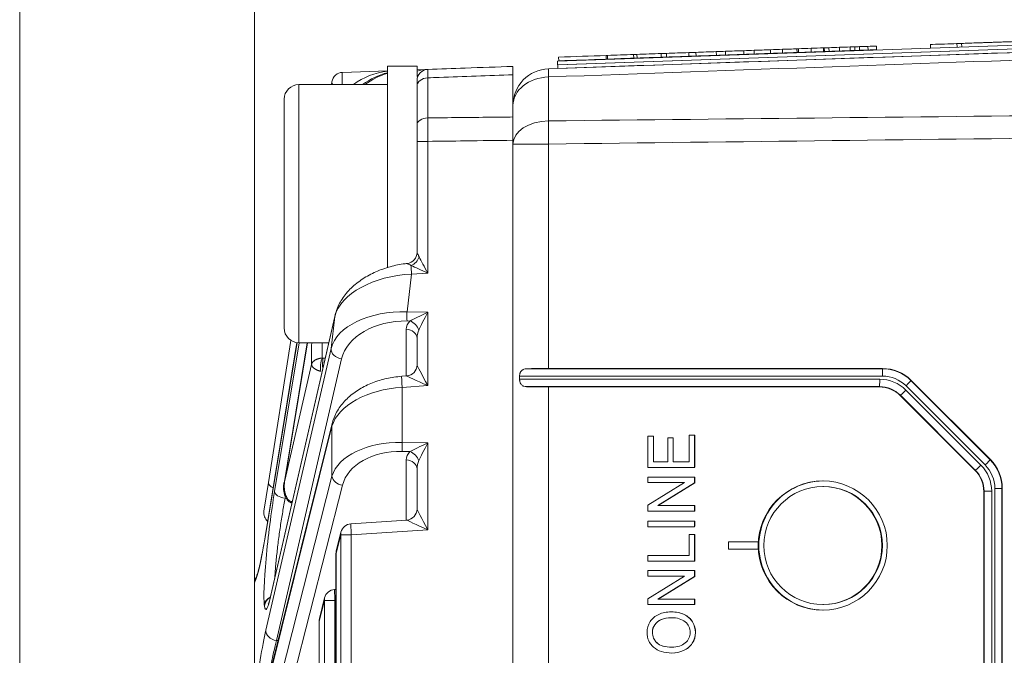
# Model space of a CAD drawing. Header units: millimetres. Extents: x 4 to 836, y 5 to 589.
# Tile 33 of 96: x 454 to 481, y 210 to 228. Entities that reach past the tile are written whole.
import ezdxf

# ---------------------------------------------------------------- set-up
doc = ezdxf.new("R2010")
doc.units = ezdxf.units.MM
doc.layers.add('1', color=7, linetype='Continuous', true_color=0xffffff)
doc.styles.add('ideas_simplex', font='simplex.shx')
doc.dimstyles.get("Standard").update_dxf_attribs({"dimtxt": 0.18, "dimasz": 0.18, "dimexe": 0.18, "dimexo": 0.0625, "dimgap": 0.09, "dimtad": 0, "dimtih": 1, "dimtoh": 1, "dimdec": 4, "dimzin": 0, "dimdsep": 46, "dimtxsty": 'Standard', "dimcen": 0.09, "dimadec": 0, "dimazin": 0, "dimtfac": 1, "dimtdec": 4, "dimtofl": 0, "dimtmove": 0, "dimatfit": 3, "dimfxl": 1, "dimtolj": 1, "dimtzin": 0, "dimarcsym": 0})

# ---------------------------------------------------------------- blocks, each defined once
blk = doc.blocks.new('_U12')
at = {"layer": '1', "color": 87, "lineweight": 25}
for p, q in [((475.824181, 252.235776), (474.324181, 252.235776)), ((474.324181, 252.235776), (474.324181, 246.610776)), ((491.499181, 252.235776), (489.999181, 252.235776)), ((491.499181, 246.610776), (491.499181, 252.235776)), ((474.324181, 246.610776), (475.824181, 246.610776)), ((489.999181, 246.610776), (491.499181, 246.610776))]:
    blk.add_line(p, q, dxfattribs=at)
at = {"layer": '1', "color": 152, "lineweight": 13}
for p, q in [((460.261681, 211.505238), (460.261681, 247.110776)), ((505.561681, 229.633818), (505.561681, 247.110776))]:
    blk.add_line(p, q, dxfattribs=at)
at = {"layer": '1', "color": 27, "lineweight": 13}
blk.add_line((505.561681, 245.110776), (460.261681, 245.110776), dxfattribs=at)
at = {"layer": '1', "color": 27, "lineweight": 18}
for points in [[(460.261681, 245.110776), (463.261679, 245.639757), (463.261683, 244.581795)], [(505.561681, 245.110776), (502.561683, 244.581795), (502.561679, 245.639757)]]:
    blk.add_solid(points, dxfattribs=at)
at = {"layer": '1', "color": 87, "linetype": 'Continuous', "lineweight": 25, "char_height": 3, "attachment_point": 7, "line_spacing_factor": 1.204819, "style": 'ideas_simplex'}
for s, insert in [('\\W1.2097;45,3', (477.280681, 254.370776)), ('\\W1.1692;1.783', (475.795681, 247.058276))]:
    blk.add_mtext(s, dxfattribs=dict(at, insert=insert))

msp = doc.modelspace()

# ---------------------------------------------------------------- linework, layer by layer
at = {"layer": '1', "color": 251, "linetype": 'Continuous', "lineweight": 18}
msp.add_line((453.895, 166.77), (453.895, 233.883), dxfattribs=at)
at = {"layer": '1', "color": 18, "linetype": 'Continuous', "lineweight": 18}
for p, q in [((498.958, 227.426), (468.477, 226.362)), ((484.768, 226.831), (468.48, 226.262)), ((468.477, 226.362), (468.48, 226.262))]:
    msp.add_line(p, q, dxfattribs=at)
at = {"layer": '1', "color": 7, "linetype": 'Continuous', "lineweight": 18}
for p, q in [((491.156, 227.255), (468.47, 226.462)), ((491.159, 227.155), (468.473, 226.362)), ((468.473, 226.362), (468.47, 226.462)), ((472.184, 215.181), (470.918, 215.181)), ((470.918, 215.181), (470.918, 215.033)), ((472.184, 215.181), (472.187, 215.181)), ((472.184, 215.023), (472.184, 215.181)), ((472.187, 215.023), (472.187, 215.181)), ((470.918, 215.033), (471.912, 215.033)), ((471.912, 215.033), (470.918, 214.42)), ((471.189, 214.41), (472.184, 215.023)), ((471.193, 214.41), (472.187, 215.023)), ((472.184, 215.023), (472.187, 215.023)), ((470.918, 214.42), (470.918, 214.262)), ((470.918, 214.262), (472.184, 214.262)), ((472.184, 214.41), (471.189, 214.41)), ((472.184, 214.41), (472.187, 214.41)), ((472.184, 214.262), (472.184, 214.41)), ((472.184, 214.262), (472.187, 214.262)), ((472.187, 214.262), (472.187, 214.41)), ((473.904, 213.426), (473.105, 213.426)), ((473.105, 213.426), (473.105, 213.226)), ((473.105, 213.226), (473.904, 213.226)), ((473.904, 213.426), (473.908, 213.426)), ((473.904, 213.226), (473.904, 213.426)), ((473.904, 213.226), (473.908, 213.226)), ((473.908, 213.226), (473.908, 213.426)), ((471.665, 213.052), (471.668, 213.052)), ((470.918, 212.645), (472.184, 212.645)), ((470.918, 212.497), (470.918, 212.645)), ((472.184, 212.898), (472.184, 212.906)), ((472.184, 212.898), (472.187, 212.898)), ((472.184, 212.645), (472.187, 212.645)), ((472.184, 212.645), (472.184, 212.486)), ((472.187, 212.645), (472.187, 212.486)), ((471.912, 212.497), (470.918, 212.497)), ((470.918, 211.884), (471.911, 212.496)), ((472.184, 212.486), (471.189, 211.873)), ((472.187, 212.486), (471.193, 211.873)), ((472.184, 212.486), (472.187, 212.486)), ((470.918, 211.725), (470.918, 211.884)), ((471.189, 211.873), (472.184, 211.873)), ((472.184, 211.873), (472.187, 211.873)), ((472.184, 211.873), (472.184, 211.725)), ((472.187, 211.873), (472.187, 211.725)), ((470.918, 211.725), (470.922, 211.725)), ((472.184, 211.725), (470.918, 211.725)), ((472.184, 211.725), (472.187, 211.725)), ((472.184, 211.725), (472.187, 211.725)), ((471.556, 211.528), (471.552, 211.528)), ((471.103, 211.18), (471.107, 211.18)), ((472.119, 210.676), (472.122, 210.676)), ((471.567, 210.412), (471.571, 210.412))]:
    msp.add_line(p, q, dxfattribs=at)
at = {"layer": '1', "color": 163, "linetype": 'Continuous', "lineweight": 18}
for p, q in [((474.961, 226.694), (474.957, 226.794)), ((475.003, 226.695), (474.999, 226.795)), ((475.341, 226.707), (475.338, 226.807)), ((475.68, 226.719), (475.676, 226.819)), ((475.7, 226.72), (475.696, 226.819)), ((475.828, 226.724), (475.824, 226.824)), ((476.113, 226.734), (476.11, 226.834)), ((476.398, 226.744), (476.395, 226.844)), ((476.525, 226.748), (476.522, 226.848)), ((476.653, 226.753), (476.649, 226.853)), ((476.885, 226.761), (476.882, 226.861)), ((477.117, 226.769), (477.114, 226.869)), ((468.504, 226.468), (468.5, 226.568)), ((469.789, 226.513), (469.786, 226.613)), ((469.824, 226.514), (469.821, 226.614)), ((470.536, 226.539), (470.532, 226.639)), ((470.624, 226.542), (470.62, 226.642)), ((471.282, 226.565), (471.279, 226.665)), ((471.423, 226.57), (471.42, 226.67)), ((472.028, 226.591), (472.025, 226.691)), ((472.223, 226.598), (472.22, 226.698)), ((472.775, 226.617), (472.772, 226.717)), ((473.023, 226.626), (473.019, 226.726)), ((473.521, 226.643), (473.518, 226.743)), ((473.797, 226.653), (473.794, 226.753)), ((474.242, 226.669), (474.238, 226.769)), ((474.569, 226.68), (474.566, 226.78))]:
    msp.add_line(p, q, dxfattribs=at)
at = {"layer": '1', "color": 5, "linetype": 'Continuous', "lineweight": 18}
for p, q in [((478.577, 226.923), (478.58, 226.815)), ((479.292, 226.948), (479.296, 226.84))]:
    msp.add_line(p, q, dxfattribs=at)
at = {"layer": '1', "color": 5, "linetype": 'Continuous', "lineweight": 13}
msp.add_line((479.42, 226.94), (479.423, 226.845), dxfattribs=at)
at = {"layer": '1', "color": 9, "linetype": 'Continuous', "lineweight": 18}
for p, q in [((464.662, 226.326), (463.862, 226.326)), ((463.862, 226.326), (463.862, 220.852)), ((464.662, 226.326), (464.662, 226.047)), ((463.862, 225.826), (461.462, 225.826)), ((461.062, 219.226), (461.062, 225.426)), ((461.462, 218.826), (462.271, 218.826))]:
    msp.add_line(p, q, dxfattribs=at)
at = {"layer": '1', "color": 27, "linetype": 'Continuous', "lineweight": 18}
for p, q in [((462.643, 226.156), (463.862, 226.198)), ((464.662, 226.226), (464.951, 226.236)), ((467.262, 224.946), (467.262, 226.092)), ((462.345, 225.826), (462.357, 225.903)), ((464.662, 224.729), (464.662, 225.777)), ((464.662, 221.271), (464.662, 224.284)), ((467.262, 176.339), (467.262, 224.313)), ((462.442, 219.572), (460.709, 212.013)), ((461.409, 218.83), (460.544, 213.558)), ((460.636, 215.038), (461.246, 218.889)), ((461.689, 218.826), (461.071, 215.062)), ((464.662, 218.222), (464.662, 218.943)), ((464.382, 217.923), (464.248, 217.914)), ((462.362, 216.635), (460.664, 209.818)), ((464.662, 214.316), (464.662, 215.402)), ((460.513, 214.258), (460.636, 215.038)), ((461.267, 214.481), (461.275, 214.48)), ((464.382, 214.017), (462.872, 213.916)), ((462.601, 213.689), (462.474, 213.178)), ((462.465, 213.106), (462.465, 187.547)), ((460.262, 212.316), (460.262, 209.188)), ((462.465, 212.138), (462.429, 212.136)), ((462.158, 211.909), (462.018, 211.349)), ((462.009, 211.277), (462.009, 189.376))]:
    msp.add_line(p, q, dxfattribs=at)
at = {"layer": '1', "color": 27, "linetype": 'Continuous', "lineweight": 13}
for p, q in [((464.951, 226.008), (464.951, 224.92)), ((464.662, 225.944), (464.662, 225.944)), ((464.951, 224.284), (464.662, 224.284)), ((464.951, 224.284), (464.951, 220.713)), ((464.514, 220.683), (464.391, 219.66)), ((464.951, 220.713), (464.514, 220.683)), ((464.391, 219.66), (464.951, 219.65)), ((464.951, 219.65), (464.951, 217.661)), ((462.438, 219.54), (460.704, 211.982)), ((462.333, 218.669), (462.438, 219.54)), ((464.469, 219.413), (464.391, 219.415)), ((464.372, 217.922), (464.372, 219.188)), ((461.41, 218.83), (460.543, 213.545)), ((460.801, 214.791), (461.467, 218.826)), ((461.69, 218.826), (461.077, 215.089)), ((460.565, 211.034), (462.333, 218.669)), ((462.619, 218.388), (460.852, 210.753)), ((462.175, 218.408), (462.112, 218.406)), ((461.077, 215.089), (461.806, 218.237)), ((464.951, 217.661), (464.258, 217.614)), ((464.258, 217.614), (464.258, 216.122)), ((462.358, 216.563), (460.659, 209.745)), ((462.358, 215.208), (462.358, 216.563)), ((464.258, 216.122), (464.951, 216.11)), ((464.469, 215.873), (464.258, 215.877)), ((464.951, 216.11), (464.951, 213.755)), ((464.372, 214.016), (464.372, 215.648)), ((460.815, 209.145), (462.358, 215.208)), ((462.643, 214.963), (461.1, 208.9)), ((464.951, 213.755), (462.882, 213.616)), ((462.597, 213.616), (462.47, 213.106)), ((462.882, 213.616), (462.597, 213.616)), ((462.597, 187.036), (462.597, 213.616)), ((462.882, 213.616), (462.882, 187.036)), ((462.465, 213.106), (462.47, 213.106)), ((462.47, 213.106), (462.47, 187.547)), ((460.526, 211.693), (460.523, 211.71)), ((462.153, 211.836), (462.014, 211.277)), ((462.438, 211.836), (462.153, 211.836)), ((462.153, 188.817), (462.153, 211.836)), ((462.465, 211.838), (462.438, 211.836)), ((462.438, 211.836), (462.438, 188.817)), ((462.009, 211.277), (462.014, 211.277)), ((462.014, 211.277), (462.014, 189.376)), ((460.896, 210.751), (460.852, 210.753))]:
    msp.add_line(p, q, dxfattribs=at)
at = {"layer": '1', "color": 252, "linetype": 'Continuous', "lineweight": 13}
for p, q in [((468.227, 226.031), (468.227, 224.839)), ((467.262, 224.211), (468.227, 224.211)), ((468.227, 224.211), (468.227, 218.126)), ((467.625, 218.119), (477.27, 218.119)), ((477.27, 218.119), (477.273, 218.126)), ((477.277, 217.919), (467.441, 217.919)), ((467.441, 217.833), (477.2, 217.833)), ((478.05, 217.804), (478.047, 217.797)), ((478.047, 217.797), (480.191, 215.652)), ((477.193, 217.634), (467.625, 217.634)), ((468.227, 217.626), (468.227, 183.026)), ((477.19, 217.626), (477.193, 217.634)), ((477.907, 217.54), (479.941, 215.505)), ((480.057, 215.511), (477.913, 217.656)), ((477.759, 217.399), (477.756, 217.392)), ((479.793, 215.364), (477.759, 217.399)), ((480.191, 215.652), (480.198, 215.655)), ((479.786, 215.361), (479.793, 215.364)), ((480.027, 214.798), (480.02, 214.795)), ((480.027, 214.798), (480.234, 214.798)), ((480.027, 185.855), (480.027, 214.798)), ((480.234, 214.798), (480.234, 185.855)), ((480.512, 214.876), (480.32, 214.876)), ((480.32, 185.777), (480.32, 214.876)), ((480.52, 214.879), (480.512, 214.876)), ((480.512, 214.876), (480.512, 185.777))]:
    msp.add_line(p, q, dxfattribs=at)
at = {"layer": '1', "color": 9, "linetype": 'Continuous', "lineweight": 13}
msp.add_line((461.462, 225.826), (461.462, 218.826), dxfattribs=at)
at = {"layer": '1', "color": 252, "linetype": 'Continuous', "lineweight": 18}
for p, q in [((468.227, 218.126), (477.273, 218.126)), ((467.441, 217.919), (467.441, 217.833)), ((478.05, 217.804), (480.198, 215.655)), ((477.19, 217.626), (468.227, 217.626)), ((479.786, 215.361), (477.756, 217.392)), ((480.02, 185.858), (480.02, 214.795)), ((480.52, 214.879), (480.52, 185.774))]:
    msp.add_line(p, q, dxfattribs=at)
at = {"layer": '1', "color": 7, "linetype": 'Continuous', "lineweight": 13}
for p, q in [((471.455, 216.244), (471.458, 216.244)), ((471.282, 211.321), (471.285, 211.321)), ((471.897, 211.456), (471.9, 211.456)), ((472.127, 211.254), (472.131, 211.254)), ((471.162, 210.689), (471.166, 210.689)), ((471.883, 210.479), (471.887, 210.479))]:
    msp.add_line(p, q, dxfattribs=at)
at = {"layer": '1', "color": 30, "linetype": 'Continuous', "lineweight": 18}
for p, q in [((475.674, 214.926), (475.66, 214.926)), ((475.66, 211.726), (475.674, 211.726))]:
    msp.add_line(p, q, dxfattribs=at)
at = {"layer": '1', "color": 252, "linetype": 'Continuous', "lineweight": 18}
msp.add_arc((468.262, 225.254), 1, 92, 180, dxfattribs=at)
at = {"layer": '1', "color": 27, "linetype": 'Continuous', "lineweight": 18}
for centre, start, end in [((462.653, 225.856), 92, 171), ((464.962, 225.937), 92, 180), ((460.809, 214.211), 171, 229.397), ((462.892, 213.616), 93.8378, 166.0098), ((462.765, 213.106), 166.0098, 180), ((462.449, 211.836), 93.8378, 166.0098), ((462.309, 211.277), 166.0098, 180)]:
    msp.add_arc(centre, 0.3, start, end, dxfattribs=at)
at = {"layer": '1', "color": 9, "linetype": 'Continuous', "lineweight": 18}
for centre, start, end in [((461.462, 225.426), 90, 180), ((461.462, 219.226), 180, 270)]:
    msp.add_arc(centre, 0.4, start, end, dxfattribs=at)
at = {"layer": '1', "color": 252, "linetype": 'Continuous', "lineweight": 13}
for centre, major_axis, ratio, start_param, end_param in [((468.262, 225.254), (0.035, -0.999), 0.012336, 3.141593, 3.820718), ((468.262, 225.254), (-1, 0), 0.777852, 4.747296, 6.283185), ((468.262, 224.211), (-1, 0), 0.628448, 4.747296, 6.283185), ((468.262, 224.211), (0.012, -1), 0.034897, 4.032833, 4.711958), ((477.27, 217.919), (0, -0.2), 0.034899, 1.570796, 3.106665), ((477.268, 217.019), (0.806, 0.751), 0.998678, 0.034822, 0.819663), ((477.193, 217.833), (0, 0.2), 0.034899, 3.176521, 4.712389), ((477.201, 216.833), (0.303, -0.954), 0.998763, 2.04841, 2.833965), ((477.275, 217.019), (0.638, 0.637), 0.998277, 0.000215, 0.785056), ((477.906, 217.656), (-0.141, -0.141), 0.024678, 1.595484, 3.106673), ((477.194, 216.833), (0.2, -0.775), 0.998415, 2.103857, 2.889412), ((477.9, 217.54), (0.141, 0.141), 0.024678, 3.17651, 4.737077), ((480.05, 215.511), (-0.141, -0.141), 0.024678, 1.595484, 3.106673), ((479.411, 214.875), (1.066, 0.277), 0.998491, 6.029837, 6.813565), ((479.934, 215.505), (0.141, 0.141), 0.024678, 3.17651, 4.737077), ((479.228, 214.798), (0.065, 0.797), 0.999224, 4.793993, 5.579443), ((479.235, 214.798), (0, 1), 0.999286, 4.712389, 5.497839), ((479.418, 214.875), (0.87, 0.236), 0.998004, 6.019031, 6.802759)]:
    msp.add_ellipse(centre, major_axis=major_axis, ratio=ratio, start_param=start_param, end_param=end_param, dxfattribs=at)
at = {"layer": '1', "color": 27, "linetype": 'Continuous', "lineweight": 13}
for centre, major_axis, ratio, start_param, end_param in [((462.653, 225.856), (-0.01, 0.3), 0.060338, 0, 1.667847), ((464.962, 225.937), (0.582, 0.02), 0.515554, 1.570796, 2.094728), ((464.962, 225.777), (0.3, 0), 0.771778, 1.605703, 3.141593), ((462.653, 225.856), (0.296, -0.047), 0.49948, 3.141593, 3.641082), ((464.962, 224.729), (0.3, 0), 0.635892, 1.605703, 3.141593), ((464.48, 221.152), (-0.21, -0.214), 0.694122, 1.04033, 2.167504), ((464.962, 220.713), (0.58, -0.262), 0.006775, 3.799333, 4.697386), ((464.524, 220.683), (-0.02, 0.299), 0.034821, 0.670408, 1.56846), ((464.962, 220.713), (0.3, -0.561), 0.014514, 3.806579, 4.704632), ((464.44, 219.487), (2.021, 0.189), 0.586057, 1.479581, 2.939027), ((464.317, 218.471), (2.006, -0.036), 0.593553, 1.54502, 3.004466), ((464.401, 219.66), (0.005, 0.3), 0.034894, 1.571431, 2.530728), ((464.962, 219.65), (0.594, 0.289), 0.006933, 1.585041, 2.544338), ((464.962, 219.65), (0.3, 0.589), 0.014114, 1.57798, 2.537277), ((464.307, 218.225), (1.709, 0.053), 0.695555, 1.500398, 2.959844), ((464.972, 219.163), (0.599, -0.05), 0.697728, 2.623092, 3.199685), ((464.459, 219.168), (-0.216, 0.209), 0.73027, 4.065586, 5.28759), ((464.362, 218.943), (-0.3, 0), 0.819152, 3.141593, 4.677482), ((464.962, 218.917), (0.037, -0.42), 0.708755, 4.013145, 4.589738), ((462.461, 222.343), (0.557, 4.616), 0.07629, 2.445853, 2.675736), ((462.63, 218.634), (-0.292, 0.068), 0.814729, 0.132522, 1.721998), ((464.962, 217.661), (0.3, -0.561), 0.014514, 3.168742, 4.704632), ((464.268, 217.614), (-0.02, 0.299), 0.034821, 0.000028, 1.56846), ((464.962, 217.661), (0.58, -0.262), 0.006775, 3.161496, 4.697386), ((464.327, 216.427), (1.999, 0.112), 0.59397, 1.572423, 2.93378), ((464.327, 214.93), (1.999, -0.112), 0.59397, 1.638983, 3.00034), ((464.268, 216.122), (0.005, 0.3), 0.034894, 1.571431, 2.530728), ((464.317, 214.685), (1.697, -0.141), 0.697728, 1.663795, 3.025152), ((464.972, 215.622), (0.599, -0.05), 0.697728, 2.623092, 3.199685), ((464.962, 216.11), (0.594, 0.289), 0.006933, 1.585041, 2.544338), ((464.459, 215.627), (-0.216, 0.209), 0.73027, 4.065586, 5.28759), ((464.962, 216.11), (0.3, 0.589), 0.014114, 1.57798, 2.537277), ((464.362, 215.402), (-0.3, 0), 0.819152, 3.141593, 4.677482), ((464.962, 215.377), (0.037, -0.42), 0.708755, 4.013145, 4.589738), ((462.653, 215.208), (-0.291, 0.074), 0.813543, 0.303245, 1.739729), ((460.815, 213.725), (0.255, 2.114), 0.07629, 1.051425, 2.843081), ((460.933, 214.992), (-0.296, 0.047), 0.49948, 0, 1.038887), ((461.098, 214.756), (0.296, -0.049), 0.499258, 3.230135, 4.759355), ((464.962, 213.755), (0.3, -0.561), 0.014514, 3.168742, 4.704632), ((464.962, 213.755), (0.58, -0.262), 0.006775, 3.161496, 4.697386), ((462.892, 213.616), (-0.02, 0.299), 0.034821, 0.000028, 1.56846), ((460.524, 214.752), (0.294, 2.434), 0.07629, 3.298944, 4.202971), ((462.892, 213.616), (-0.291, 0.073), 0.807933, 6.283173, 6.582308), ((462.765, 213.106), (-0.291, 0.073), 0.807933, 6.283173, 6.582308), ((462.449, 211.836), (-0.02, 0.299), 0.034821, 0.000028, 1.56846), ((460.82, 211.675), (0.298, 0.037), 0.952361, 1.913581, 2.887645), ((460.817, 213.708), (0.255, 2.114), 0.07629, 2.843081, 3.766282), ((460.823, 211.657), (0.298, 0.037), 0.952361, 1.945367, 2.887645), ((462.449, 211.836), (-0.291, 0.073), 0.807933, 6.283173, 6.582308), ((462.309, 211.277), (-0.291, 0.073), 0.807933, 6.283173, 6.582308), ((460.433, 209.031), (0.294, 2.437), 0.07629, 0.615459, 1.518355), ((460.862, 210.998), (-0.292, 0.068), 0.814729, 0.132522, 1.721998)]:
    msp.add_ellipse(centre, major_axis=major_axis, ratio=ratio, start_param=start_param, end_param=end_param, dxfattribs=at)
at = {"layer": '1', "color": 27, "linetype": 'Continuous', "lineweight": 18}
for centre, major_axis, ratio, start_param, end_param in [((464.113, 224.206), (0, 2), 1, 0.126167, 0.62633), ((464.308, 224.213), (1.42, 1.464), 0.962555, 1.014232, 1.385122), ((464.382, 224.215), (1.523, 1.366), 0.962139, 1.120597, 1.45657), ((464.362, 221.271), (0.3, 0), 0.999357, 4.821061, 6.283185), ((462.735, 219.505), (-0.292, 0.067), 0.809428, 6.283167, 6.414033), ((464.362, 218.222), (-0.3, 0), 0.999468, 1.638877, 3.141593), ((462.653, 216.563), (-0.291, 0.073), 0.807933, 6.283173, 6.582308), ((464.362, 214.316), (-0.3, 0), 0.999468, 1.638877, 3.141593), ((460.84, 213.51), (-0.296, 0.049), 0.49073, 6.28317, 6.371232), ((461.001, 211.946), (-0.292, 0.067), 0.809428, 6.283167, 6.414033)]:
    msp.add_ellipse(centre, major_axis=major_axis, ratio=ratio, start_param=start_param, end_param=end_param, dxfattribs=at)
at = {"layer": '1', "color": 252, "linetype": 'Continuous', "lineweight": 18}
for centre, major_axis, ratio, start_param, end_param in [((468.262, 218.091), (1, -0.001), 0.034921, 1.605746, 2.260398), ((477.271, 217.026), (0.779, 0.779), 0.998277, 0.000215, 0.785056), ((468.262, 217.661), (1, 0.001), 0.034921, 4.022787, 4.67744), ((477.191, 216.826), (0.243, -0.763), 0.998763, 2.04841, 2.833965), ((479.418, 214.878), (1.064, 0.288), 0.998004, 6.019031, 6.802759), ((479.221, 214.795), (0, 0.8), 0.999286, 4.712389, 5.497839), ((475.674, 213.326), (0, 1.75), 0.999391, 0, 3.141593)]:
    msp.add_ellipse(centre, major_axis=major_axis, ratio=ratio, start_param=start_param, end_param=end_param, dxfattribs=at)
msp.add_ellipse((475.657, 213.326), major_axis=(0, -1.75), ratio=0.999391, dxfattribs=at)
at = {"layer": '1', "color": 30, "linetype": 'Continuous', "lineweight": 18}
msp.add_ellipse((475.66, 213.326), major_axis=(0, 1.6), ratio=0.999391, dxfattribs=at)
msp.add_ellipse((475.674, 213.326), major_axis=(0, 1.6), ratio=0.999391, start_param=3.141647, end_param=6.283142, dxfattribs=at)
at = {"layer": '1', "color": 252, "linetype": 'Continuous', "lineweight": 18}
msp.add_open_spline([(468.227, 226.253), (478.472, 226.611), (488.717, 226.969), (498.962, 227.326)], degree=3, dxfattribs=at)
at = {"layer": '1', "color": 252, "linetype": 'Continuous', "lineweight": 13}
for points in [[(498.962, 227.134), (488.717, 226.768), (478.472, 226.4), (468.227, 226.031)], [(468.227, 224.839), (478.472, 224.952), (488.717, 225.06), (498.962, 225.165)], [(498.962, 224.576), (488.717, 224.459), (478.472, 224.338), (468.227, 224.211)]]:
    msp.add_open_spline(points, degree=3, dxfattribs=at)
at = {"layer": '1', "color": 163, "linetype": 'Continuous', "lineweight": 18}
for points in [[(474.957, 226.794), (474.827, 226.789), (474.696, 226.785), (474.566, 226.78)], [(474.999, 226.795), (474.985, 226.795), (474.971, 226.794), (474.957, 226.794)], [(475.338, 226.807), (475.225, 226.803), (475.112, 226.799), (474.999, 226.795)], [(475.676, 226.819), (475.563, 226.815), (475.45, 226.811), (475.338, 226.807)], [(475.696, 226.819), (475.689, 226.819), (475.683, 226.819), (475.676, 226.819)], [(475.824, 226.824), (475.781, 226.822), (475.739, 226.821), (475.696, 226.819)], [(476.11, 226.834), (476.015, 226.831), (475.919, 226.827), (475.824, 226.824)], [(476.395, 226.844), (476.3, 226.841), (476.205, 226.837), (476.11, 226.834)], [(476.522, 226.848), (476.479, 226.847), (476.437, 226.845), (476.395, 226.844)], [(476.649, 226.853), (476.607, 226.851), (476.564, 226.85), (476.522, 226.848)], [(476.882, 226.861), (476.804, 226.858), (476.727, 226.855), (476.649, 226.853)], [(477.114, 226.869), (477.036, 226.866), (476.959, 226.864), (476.882, 226.861)], [(469.786, 226.613), (469.357, 226.598), (468.929, 226.583), (468.5, 226.568)], [(469.821, 226.614), (469.809, 226.614), (469.798, 226.613), (469.786, 226.613)], [(470.532, 226.639), (470.295, 226.631), (470.058, 226.623), (469.821, 226.614)], [(470.536, 226.539), (470.299, 226.531), (470.062, 226.523), (469.824, 226.514)], [(470.62, 226.642), (470.591, 226.641), (470.562, 226.64), (470.532, 226.639)], [(470.624, 226.542), (470.595, 226.541), (470.565, 226.54), (470.536, 226.539)], [(471.279, 226.665), (471.059, 226.658), (470.84, 226.65), (470.62, 226.642)], [(471.282, 226.565), (471.063, 226.558), (470.843, 226.55), (470.624, 226.542)], [(471.42, 226.67), (471.373, 226.668), (471.326, 226.667), (471.279, 226.665)], [(471.423, 226.57), (471.376, 226.569), (471.329, 226.567), (471.282, 226.565)], [(472.025, 226.691), (471.823, 226.684), (471.622, 226.677), (471.42, 226.67)], [(472.028, 226.591), (471.827, 226.584), (471.625, 226.577), (471.423, 226.57)], [(472.22, 226.698), (472.155, 226.696), (472.09, 226.694), (472.025, 226.691)], [(472.223, 226.598), (472.158, 226.596), (472.093, 226.594), (472.028, 226.591)], [(472.772, 226.717), (472.588, 226.711), (472.404, 226.704), (472.22, 226.698)], [(472.775, 226.617), (472.591, 226.611), (472.407, 226.605), (472.223, 226.598)], [(473.019, 226.726), (472.937, 226.723), (472.854, 226.72), (472.772, 226.717)], [(473.023, 226.626), (472.94, 226.623), (472.858, 226.62), (472.775, 226.617)], [(473.518, 226.743), (473.352, 226.738), (473.185, 226.732), (473.019, 226.726)], [(473.521, 226.643), (473.355, 226.638), (473.189, 226.632), (473.023, 226.626)], [(473.794, 226.753), (473.702, 226.75), (473.61, 226.747), (473.518, 226.743)], [(473.797, 226.653), (473.705, 226.65), (473.613, 226.647), (473.521, 226.643)], [(474.238, 226.769), (474.09, 226.763), (473.942, 226.758), (473.794, 226.753)], [(474.242, 226.669), (474.094, 226.663), (473.945, 226.658), (473.797, 226.653)], [(474.566, 226.78), (474.457, 226.776), (474.348, 226.772), (474.238, 226.769)], [(474.569, 226.68), (474.46, 226.676), (474.351, 226.672), (474.242, 226.669)], [(474.961, 226.694), (474.83, 226.689), (474.7, 226.685), (474.569, 226.68)], [(475.003, 226.695), (474.989, 226.695), (474.975, 226.694), (474.961, 226.694)], [(475.341, 226.707), (475.228, 226.703), (475.116, 226.699), (475.003, 226.695)], [(475.68, 226.719), (475.567, 226.715), (475.454, 226.711), (475.341, 226.707)], [(475.7, 226.72), (475.693, 226.719), (475.686, 226.719), (475.68, 226.719)], [(475.828, 226.724), (475.785, 226.722), (475.742, 226.721), (475.7, 226.72)], [(476.113, 226.734), (476.018, 226.731), (475.923, 226.727), (475.828, 226.724)], [(476.398, 226.744), (476.303, 226.741), (476.208, 226.737), (476.113, 226.734)], [(476.525, 226.748), (476.483, 226.747), (476.441, 226.745), (476.398, 226.744)], [(476.653, 226.753), (476.61, 226.751), (476.568, 226.75), (476.525, 226.748)], [(476.885, 226.761), (476.808, 226.758), (476.73, 226.755), (476.653, 226.753)], [(477.117, 226.769), (477.04, 226.766), (476.963, 226.764), (476.885, 226.761)], [(469.789, 226.513), (469.361, 226.498), (468.932, 226.483), (468.504, 226.468)], [(469.824, 226.514), (469.813, 226.514), (469.801, 226.514), (469.789, 226.513)]]:
    msp.add_open_spline(points, degree=3, dxfattribs=at)
at = {"layer": '1', "color": 5, "linetype": 'Continuous', "lineweight": 18}
for points, knots in [([(479.292, 226.936), (479.071, 226.928), (478.849, 226.92), (478.627, 226.913), (478.594, 226.912), (478.578, 226.911), (478.577, 226.911)], [0, 0, 0, 0, 0.88968, 0.88968, 0.88968, 1, 1, 1, 1]), ([(479.42, 226.94), (479.394, 226.939), (479.368, 226.939), (479.342, 226.938), (479.308, 226.936), (479.291, 226.936), (479.292, 226.936)], [0, 0, 0, 0, 0.472253, 0.472253, 0.472253, 1, 1, 1, 1]), ([(480.716, 226.986), (480.716, 226.986), (480.699, 226.985), (480.667, 226.984), (480.32, 226.972), (479.973, 226.96), (479.626, 226.948), (479.56, 226.945), (479.486, 226.943), (479.42, 226.94)], [0, 0, 0, 0, 0.062897, 0.062897, 0.062897, 0.871343, 0.871343, 0.871343, 1, 1, 1, 1]), ([(480.637, 226.983), (480.645, 226.983), (480.67, 226.984), (480.711, 226.985), (481.274, 227.005), (481.287, 227.006), (480.53, 226.979), (480.219, 226.968), (479.849, 226.955), (479.79, 226.953), (479.715, 226.951), (479.642, 226.948), (479.617, 226.947), (479.591, 226.946), (479.566, 226.945), (479.532, 226.944), (479.514, 226.944), (479.513, 226.944)], [0, 0, 0, 0, 0.034997, 0.034997, 0.034997, 0.442061, 0.442061, 0.848961, 0.848961, 0.848961, 0.926051, 0.926051, 0.926051, 0.958703, 0.958703, 0.958703, 1, 1, 1, 1])]:
    msp.add_open_spline(points, degree=3, knots=knots, dxfattribs=at)
at = {"layer": '1', "color": 27, "linetype": 'Continuous', "lineweight": 18}
for points, knots in [([(464.951, 226.236), (465.289, 226.248), (465.628, 226.26), (466.398, 226.287), (466.83, 226.302), (467.262, 226.317)], [0, 0, 0, 0, 0.439135, 0.439135, 1, 1, 1, 1]), ([(467.262, 226.317), (467.262, 226.317), (467.262, 226.312), (467.262, 226.298), (467.262, 226.292), (467.262, 226.277), (467.262, 226.269), (467.262, 226.24), (467.262, 226.192), (467.262, 226.128), (467.262, 226.092)], [0, 0, 0, 0, 0.25, 0.25, 0.375, 0.375, 0.5, 0.5, 0.75, 1, 1, 1, 1]), ([(464.662, 225.777), (464.662, 225.803), (464.662, 225.848), (464.662, 225.882), (464.662, 225.909), (464.662, 225.93), (464.662, 225.937), (464.662, 225.937)], [0, 0, 0, 0, 0.25014, 0.50028, 0.50028, 0.750419, 1, 1, 1, 1]), ([(467.262, 224.946), (467.262, 224.901), (467.262, 224.854), (467.262, 224.78), (467.262, 224.754), (467.262, 224.703), (467.262, 224.676), (467.262, 224.595), (467.262, 224.484), (467.262, 224.371), (467.262, 224.313)], [0, 0, 0, 0, 0.25, 0.25, 0.375, 0.375, 0.5, 0.5, 0.75, 1, 1, 1, 1]), ([(464.662, 224.284), (464.662, 224.325), (464.662, 224.405), (464.662, 224.483), (464.662, 224.559), (464.662, 224.632), (464.662, 224.698), (464.662, 224.729)], [0, 0, 0, 0, 0.25, 0.5, 0.5, 0.75, 1, 1, 1, 1]), ([(464.393, 220.971), (464.357, 220.968), (464.184, 220.95), (463.874, 220.878), (463.488, 220.733), (463.134, 220.53), (462.828, 220.275), (462.598, 219.983), (462.486, 219.739), (462.449, 219.603), (462.442, 219.572)], [0, 0, 0, 0, 0.034772, 0.172082, 0.316074, 0.469, 0.631052, 0.800251, 0.955037, 1, 1, 1, 1]), ([(464.248, 217.914), (464.176, 217.909), (463.97, 217.887), (463.633, 217.811), (463.262, 217.664), (462.93, 217.462), (462.653, 217.207), (462.46, 216.925), (462.386, 216.727), (462.362, 216.635)], [0, 0, 0, 0, 0.074874, 0.217593, 0.365659, 0.521666, 0.686619, 0.85899, 1, 1, 1, 1]), ([(461.077, 215.089), (461.043, 214.992), (461.036, 214.865), (461.071, 214.696), (461.113, 214.61), (461.166, 214.542), (461.213, 214.504), (461.239, 214.489), (461.251, 214.485), (461.257, 214.484)], [0, 0, 0, 0, 0.488928, 0.611868, 0.747759, 0.888237, 0.950797, 0.97742, 1, 1, 1, 1]), ([(460.544, 213.558), (460.532, 213.486), (460.498, 213.286), (460.461, 213.08), (460.439, 212.979), (460.437, 212.971)], [0, 0, 0, 0, 0.326296, 0.945155, 1, 1, 1, 1]), ([(460.437, 212.971), (460.417, 212.873), (460.38, 212.709), (460.336, 212.546), (460.308, 212.473), (460.306, 212.466), (460.306, 212.466)], [0, 0, 0, 0, 0.331071, 0.646043, 0.898456, 1, 1, 1, 1]), ([(460.308, 212.471), (460.303, 212.463), (460.298, 212.454), (460.289, 212.437), (460.286, 212.429), (460.279, 212.413), (460.276, 212.404), (460.269, 212.379), (460.265, 212.362), (460.263, 212.344)], [0, 0, 0, 0, 0.222319, 0.222319, 0.41674, 0.41674, 0.61116, 0.61116, 1, 1, 1, 1]), ([(460.263, 212.344), (460.263, 212.338), (460.262, 212.332), (460.262, 212.323), (460.262, 212.319), (460.262, 212.316)], [0, 0, 0, 0, 0.5, 0.5, 1, 1, 1, 1]), ([(460.709, 212.013), (460.699, 211.97), (460.675, 211.872), (460.645, 211.77), (460.63, 211.736), (460.63, 211.735), (460.63, 211.735)], [0, 0, 0, 0, 0.270054, 0.685694, 0.975303, 1, 1, 1, 1])]:
    msp.add_open_spline(points, degree=3, knots=knots, dxfattribs=at)
at = {"layer": '1', "color": 27, "linetype": 'Continuous', "lineweight": 13}
for points, knots in [([(464.951, 226.236), (464.951, 226.236), (464.951, 226.226), (464.951, 226.197), (464.951, 226.158), (464.951, 226.134), (464.951, 226.092), (464.951, 226.077), (464.951, 226.044), (464.951, 226.027), (464.951, 226.008)], [0, 0, 0, 0, 0.25, 0.5, 0.5, 0.75, 0.75, 0.875, 0.875, 1, 1, 1, 1]), ([(467.262, 226.092), (466.595, 226.068), (465.929, 226.044), (465.159, 226.016), (465.055, 226.012), (464.951, 226.008)], [0, 0, 0, 0, 0.86501, 0.86501, 1, 1, 1, 1]), ([(464.951, 224.92), (465.521, 224.926), (466.091, 224.933), (466.861, 224.941), (467.061, 224.943), (467.262, 224.946)], [0, 0, 0, 0, 0.739697, 0.739697, 1, 1, 1, 1]), ([(464.951, 224.92), (464.951, 224.875), (464.951, 224.781), (464.951, 224.677), (464.951, 224.568), (464.951, 224.513), (464.951, 224.428), (464.951, 224.4), (464.951, 224.342), (464.951, 224.313), (464.951, 224.284)], [0, 0, 0, 0, 0.25, 0.5, 0.5, 0.75, 0.75, 0.875, 0.875, 1, 1, 1, 1]), ([(467.262, 224.313), (466.83, 224.308), (466.398, 224.303), (465.628, 224.293), (465.289, 224.289), (464.951, 224.284)], [0, 0, 0, 0, 0.560865, 0.560865, 1, 1, 1, 1]), ([(464.662, 221.271), (464.662, 221.27), (464.664, 221.265), (464.67, 221.251), (464.675, 221.241), (464.686, 221.219), (464.692, 221.207), (464.702, 221.187), (464.706, 221.18), (464.713, 221.166), (464.717, 221.159), (464.721, 221.152)], [0, 0, 0, 0, 0.25, 0.25, 0.5, 0.5, 0.75, 0.75, 0.875, 0.875, 1, 1, 1, 1]), ([(464.502, 220.918), (464.495, 220.921), (464.489, 220.925), (464.476, 220.932), (464.469, 220.935), (464.451, 220.945), (464.44, 220.95), (464.426, 220.958), (464.421, 220.96), (464.413, 220.964), (464.409, 220.966), (464.403, 220.969), (464.4, 220.97), (464.396, 220.972), (464.395, 220.973), (464.394, 220.973)], [0, 0, 0, 0, 0.125, 0.125, 0.25, 0.25, 0.5, 0.5, 0.625, 0.625, 0.75, 0.75, 0.875, 0.875, 1, 1, 1, 1]), ([(462.09, 218.822), (462.09, 218.822), (462.09, 218.821), (462.09, 218.788), (462.089, 218.757), (462.089, 218.606), (462.09, 218.499), (462.095, 218.406)], [0, 0, 0, 0, 0.003835, 0.003835, 0.203068, 0.203068, 1, 1, 1, 1]), ([(461.806, 218.237), (461.806, 218.239), (461.807, 218.243), (461.809, 218.248), (461.81, 218.253), (461.812, 218.258), (461.814, 218.263), (461.816, 218.267), (461.818, 218.271), (461.82, 218.275), (461.822, 218.279), (461.825, 218.282), (461.826, 218.285), (461.828, 218.288), (461.83, 218.291), (461.832, 218.293), (461.834, 218.295), (461.835, 218.297), (461.84, 218.304), (461.85, 218.315), (461.865, 218.329), (461.881, 218.342), (461.897, 218.352), (461.912, 218.361), (461.925, 218.368), (461.94, 218.374), (461.955, 218.38), (461.97, 218.386), (461.985, 218.39), (462, 218.395), (462.016, 218.398), (462.032, 218.401), (462.048, 218.403), (462.063, 218.404), (462.079, 218.405), (462.09, 218.406), (462.095, 218.406)], [0, 0, 0, 0, 0.021988, 0.043062, 0.063221, 0.082468, 0.100803, 0.118227, 0.134741, 0.150346, 0.165042, 0.17883, 0.191711, 0.203685, 0.214754, 0.224917, 0.234174, 0.242528, 0.249977, 0.31927, 0.383996, 0.444195, 0.499907, 0.542315, 0.583993, 0.62496, 0.665235, 0.704839, 0.743791, 0.782112, 0.819823, 0.856946, 0.893502, 0.929514, 0.965005, 1, 1, 1, 1]), ([(462.055, 218.051), (462.049, 218.073), (462.046, 218.102), (462.044, 218.168), (462.046, 218.205), (462.054, 218.275), (462.06, 218.309), (462.072, 218.353), (462.076, 218.366), (462.085, 218.389), (462.09, 218.398), (462.095, 218.406)], [0, 0, 0, 0, 0.25, 0.25, 0.5, 0.5, 0.75, 0.75, 0.875, 0.875, 1, 1, 1, 1]), ([(462.095, 218.406), (462.096, 218.406), (462.099, 218.406), (462.103, 218.405), (462.108, 218.405), (462.111, 218.406), (462.112, 218.406)], [0, 0, 0, 0, 0.243793, 0.491288, 0.743148, 1, 1, 1, 1]), ([(462.112, 218.406), (462.112, 218.405), (462.112, 218.403), (462.111, 218.399), (462.111, 218.396), (462.111, 218.392), (462.11, 218.388), (462.11, 218.385), (462.11, 218.38), (462.109, 218.376), (462.109, 218.372), (462.109, 218.367), (462.108, 218.363), (462.108, 218.358), (462.108, 218.353), (462.108, 218.348), (462.107, 218.343), (462.107, 218.338), (462.107, 218.333), (462.107, 218.328), (462.106, 218.322), (462.106, 218.317), (462.106, 218.312), (462.106, 218.306), (462.106, 218.301), (462.106, 218.295), (462.106, 218.289), (462.105, 218.284), (462.105, 218.278), (462.105, 218.272), (462.105, 218.267), (462.105, 218.261), (462.105, 218.255), (462.105, 218.25), (462.105, 218.244), (462.105, 218.238), (462.105, 218.232), (462.105, 218.224), (462.105, 218.214), (462.105, 218.203), (462.105, 218.19), (462.105, 218.178), (462.106, 218.165), (462.106, 218.153), (462.106, 218.14), (462.107, 218.128), (462.107, 218.119), (462.107, 218.113), (462.107, 218.112)], [0, 0, 0, 0, 0.020038, 0.039969, 0.059792, 0.079507, 0.099114, 0.118614, 0.138007, 0.157293, 0.176471, 0.195542, 0.214506, 0.233364, 0.252114, 0.270758, 0.289295, 0.307726, 0.32605, 0.344268, 0.362379, 0.380385, 0.398284, 0.416078, 0.433765, 0.451347, 0.468823, 0.486194, 0.503459, 0.520619, 0.537673, 0.554622, 0.571467, 0.588206, 0.60484, 0.62137, 0.637795, 0.66341, 0.689113, 0.724489, 0.760392, 0.796822, 0.833782, 0.871271, 0.909291, 0.947843, 0.986928, 1, 1, 1, 1]), ([(462.055, 218.051), (462.052, 218.051), (462.046, 218.053), (462.038, 218.055), (462.03, 218.057), (462.022, 218.059), (462.014, 218.062), (462.005, 218.064), (461.997, 218.067), (461.989, 218.07), (461.981, 218.073), (461.973, 218.076), (461.965, 218.079), (461.957, 218.082), (461.95, 218.085), (461.942, 218.089), (461.935, 218.093), (461.927, 218.096), (461.92, 218.1), (461.913, 218.104), (461.906, 218.109), (461.899, 218.113), (461.892, 218.117), (461.886, 218.122), (461.879, 218.126), (461.87, 218.133), (461.859, 218.143), (461.845, 218.155), (461.833, 218.169), (461.826, 218.18), (461.821, 218.188), (461.818, 218.193), (461.815, 218.198), (461.813, 218.205), (461.81, 218.212), (461.808, 218.22), (461.806, 218.228), (461.806, 218.234), (461.806, 218.237)], [0, 0, 0, 0, 0.018937, 0.038012, 0.057228, 0.07659, 0.096102, 0.115767, 0.13559, 0.155575, 0.175725, 0.196043, 0.216534, 0.237201, 0.258047, 0.279075, 0.300289, 0.321692, 0.343286, 0.365075, 0.387062, 0.409249, 0.431639, 0.454234, 0.477038, 0.500052, 0.556236, 0.616652, 0.681323, 0.750269, 0.769204, 0.791648, 0.8176, 0.847062, 0.880033, 0.916513, 0.956502, 1, 1, 1, 1]), ([(461.281, 214.514), (461.272, 214.515), (461.263, 214.518), (461.243, 214.524), (461.233, 214.528), (461.215, 214.538), (461.206, 214.544), (461.19, 214.557), (461.182, 214.564), (461.166, 214.581), (461.158, 214.591), (461.143, 214.612), (461.136, 214.623), (461.124, 214.645), (461.118, 214.657), (461.11, 214.675), (461.108, 214.681), (461.103, 214.693), (461.101, 214.699), (461.096, 214.713), (461.094, 214.721), (461.089, 214.736), (461.087, 214.744), (461.082, 214.767), (461.079, 214.783), (461.073, 214.814), (461.07, 214.837), (461.068, 214.861), (461.067, 214.876), (461.066, 214.885), (461.065, 214.91), (461.065, 214.927), (461.065, 214.96), (461.066, 214.977), (461.068, 215.01), (461.069, 215.026), (461.073, 215.058), (461.075, 215.074), (461.077, 215.089)], [0, 0, 0, 0, 0.043461, 0.043461, 0.086922, 0.086922, 0.130384, 0.130384, 0.173845, 0.173845, 0.231908, 0.231908, 0.289971, 0.289971, 0.348034, 0.348034, 0.377066, 0.377066, 0.406097, 0.406097, 0.442584, 0.442584, 0.47907, 0.47907, 0.552043, 0.552043, 0.625016, 0.661502, 0.661502, 0.697988, 0.697988, 0.773491, 0.773491, 0.848994, 0.848994, 0.924497, 0.924497, 1, 1, 1, 1]), ([(461.088, 214.606), (461.076, 214.547), (461.054, 214.427), (461.032, 214.302), (461.011, 214.174), (461, 214.109), (460.979, 213.976), (460.959, 213.842), (460.94, 213.708), (460.921, 213.573), (460.912, 213.506), (460.895, 213.371), (460.879, 213.238), (460.865, 213.109), (460.852, 212.983), (460.845, 212.921), (460.837, 212.83), (460.834, 212.8), (460.829, 212.741), (460.827, 212.712), (460.82, 212.628), (460.814, 212.547), (460.81, 212.472), (460.808, 212.447)], [0, 0, 0, 0, 0.087049, 0.174098, 0.174098, 0.261148, 0.261148, 0.348197, 0.435246, 0.435246, 0.522295, 0.522295, 0.609345, 0.696394, 0.696394, 0.783443, 0.783443, 0.826968, 0.826968, 0.870492, 0.870492, 0.957542, 1, 1, 1, 1]), ([(461.267, 214.489), (461.267, 214.489), (461.269, 214.492), (461.272, 214.495), (461.276, 214.504), (461.279, 214.508), (461.281, 214.514)], [0, 0, 0, 0, 0.000125, 0.500062, 0.500062, 1, 1, 1, 1]), ([(460.852, 210.753), (460.84, 210.707), (460.815, 210.608), (460.79, 210.497), (460.771, 210.409), (460.764, 210.379), (460.751, 210.316), (460.745, 210.285), (460.725, 210.188), (460.699, 210.054), (460.674, 209.911), (460.648, 209.764), (460.635, 209.689), (460.61, 209.537), (460.598, 209.46), (460.574, 209.304), (460.563, 209.224), (460.551, 209.144)], [0, 0, 0, 0, 0.125, 0.25, 0.25, 0.3125, 0.3125, 0.375, 0.375, 0.5, 0.625, 0.625, 0.75, 0.75, 0.875, 0.875, 1, 1, 1, 1])]:
    msp.add_open_spline(points, degree=3, knots=knots, dxfattribs=at)
at = {"layer": '1', "color": 252, "linetype": 'Continuous', "lineweight": 18}
for points, knots in [([(467.441, 217.919), (467.441, 217.935), (467.443, 217.95), (467.447, 217.973), (467.448, 217.98), (467.452, 217.995), (467.454, 218.002), (467.459, 218.015), (467.462, 218.021), (467.468, 218.033), (467.475, 218.045), (467.482, 218.055), (467.49, 218.064), (467.494, 218.069), (467.507, 218.081), (467.516, 218.088), (467.536, 218.1), (467.546, 218.104), (467.578, 218.115), (467.601, 218.118), (467.625, 218.119)], [0, 0, 0, 0, 0.125, 0.125, 0.1875, 0.1875, 0.25, 0.25, 0.3125, 0.3125, 0.375, 0.4375, 0.4375, 0.5, 0.5, 0.625, 0.625, 0.75, 0.75, 1, 1, 1, 1]), ([(467.625, 217.634), (467.601, 217.634), (467.578, 217.638), (467.552, 217.647), (467.546, 217.649), (467.536, 217.653), (467.531, 217.656), (467.516, 217.665), (467.507, 217.672), (467.49, 217.688), (467.482, 217.698), (467.471, 217.714), (467.468, 217.719), (467.462, 217.731), (467.459, 217.738), (467.452, 217.758), (467.448, 217.772), (467.444, 217.794), (467.443, 217.802), (467.442, 217.818), (467.441, 217.826), (467.441, 217.833)], [0, 0, 0, 0, 0.25, 0.25, 0.3125, 0.3125, 0.375, 0.375, 0.5, 0.5, 0.625, 0.625, 0.6875, 0.6875, 0.75, 0.75, 0.875, 0.875, 0.9375, 0.9375, 1, 1, 1, 1])]:
    msp.add_open_spline(points, degree=3, knots=knots, dxfattribs=at)
at = {"layer": '1', "color": 7, "linetype": 'Continuous', "lineweight": 18}
for points, knots in [([(471.012, 216.288), (470.969, 216.288), (470.918, 216.288), (470.918, 216.288), (470.918, 216.288), (470.918, 215.444), (470.918, 215.444), (470.918, 215.444), (472.184, 215.444), (472.184, 215.444)], [0, 0, 0, 0, 0.226408, 0.226408, 0.226408, 0.613204, 0.613204, 0.613204, 1, 1, 1, 1]), ([(471.607, 215.598), (471.607, 215.598), (471.607, 215.598), (471.607, 215.598), (471.607, 215.598), (471.607, 216.244), (471.607, 216.244), (471.607, 216.244), (471.606, 216.244), (471.604, 216.244)], [0, 0, 0, 0, 0.014151, 0.014151, 0.014151, 0.919794, 0.919794, 0.919794, 1, 1, 1, 1]), ([(472.118, 216.315), (472.078, 216.315), (472.034, 216.315), (472.034, 216.315), (472.034, 216.315), (472.034, 215.598), (472.034, 215.598), (472.034, 215.598), (471.965, 215.598), (471.882, 215.598)], [0, 0, 0, 0, 0.277711, 0.277711, 0.277711, 0.793033, 0.793033, 0.793033, 1, 1, 1, 1]), ([(472.187, 215.455), (472.187, 215.553), (472.187, 216.315), (472.187, 216.315), (472.187, 216.315), (472.155, 216.315), (472.121, 216.315)], [0, 0, 0, 0, 0.669778, 0.669778, 0.669778, 1, 1, 1, 1]), ([(472.184, 213.837), (472.184, 213.837), (470.918, 213.837), (470.918, 213.837), (470.918, 213.837), (470.918, 213.991), (470.918, 213.991)], [0, 0, 0, 0, 0.5, 0.5, 0.5, 1, 1, 1, 1]), ([(472.183, 213.991), (472.186, 213.991), (472.187, 213.991), (472.187, 213.991), (472.187, 213.991), (472.187, 213.886), (472.187, 213.849)], [0, 0, 0, 0, 0.039756, 0.039756, 0.039756, 1, 1, 1, 1]), ([(472.118, 213.627), (472.078, 213.627), (472.034, 213.627), (472.034, 213.627), (472.034, 213.627), (472.034, 213.052), (472.034, 213.052)], [0, 0, 0, 0, 0.350208, 0.350208, 0.350208, 1, 1, 1, 1]), ([(472.187, 212.906), (472.187, 212.989), (472.187, 213.627), (472.187, 213.627), (472.187, 213.627), (472.155, 213.627), (472.121, 213.627)], [0, 0, 0, 0, 0.6698, 0.6698, 0.6698, 1, 1, 1, 1]), ([(472.034, 213.052), (472.034, 213.052), (470.918, 213.052), (470.918, 213.052), (470.918, 213.052), (470.918, 212.898), (470.918, 212.898), (470.918, 212.898), (472.184, 212.898), (472.184, 212.898)], [0, 0, 0, 0, 0.333333, 0.333333, 0.333333, 0.666667, 0.666667, 0.666667, 1, 1, 1, 1]), ([(471.213, 211.46), (471.313, 211.505), (471.426, 211.528), (471.552, 211.528), (471.681, 211.528), (471.796, 211.504), (471.897, 211.456)], [0, 0, 0, 0, 0.5, 0.5, 0.5, 1, 1, 1, 1]), ([(471.929, 211.256), (471.84, 211.331), (471.714, 211.369), (471.551, 211.369), (471.449, 211.369), (471.359, 211.353), (471.282, 211.321)], [0, 0, 0, 0, 0.5, 0.5, 0.5, 1, 1, 1, 1]), ([(471.074, 210.568), (470.955, 210.672), (470.896, 210.806), (470.896, 210.971), (470.896, 211.079), (470.924, 211.176), (470.979, 211.262)], [0, 0, 0, 0, 0.5, 0.5, 0.5, 1, 1, 1, 1]), ([(471.103, 211.18), (471.061, 211.118), (471.04, 211.049), (471.04, 210.972), (471.04, 210.862), (471.08, 210.768), (471.162, 210.689)], [0, 0, 0, 0, 0.5, 0.5, 0.5, 1, 1, 1, 1]), ([(471.107, 211.18), (471.064, 211.118), (471.043, 211.049), (471.043, 210.972), (471.043, 210.862), (471.084, 210.768), (471.166, 210.689)], [0, 0, 0, 0, 0.5, 0.5, 0.5, 1, 1, 1, 1]), ([(471.93, 210.685), (472.018, 210.76), (472.062, 210.855), (472.062, 210.969), (472.062, 211.086), (472.018, 211.181), (471.929, 211.256)], [0, 0, 0, 0, 0.5, 0.5, 0.5, 1, 1, 1, 1]), ([(472.127, 211.254), (472.179, 211.166), (472.205, 211.071), (472.205, 210.97), (472.205, 210.86), (472.176, 210.762), (472.119, 210.676)], [0, 0, 0, 0, 0.5, 0.5, 0.5, 1, 1, 1, 1]), ([(472.131, 211.254), (472.183, 211.166), (472.209, 211.071), (472.209, 210.97), (472.209, 210.86), (472.18, 210.762), (472.122, 210.676)], [0, 0, 0, 0, 0.5, 0.5, 0.5, 1, 1, 1, 1])]:
    msp.add_open_spline(points, degree=3, knots=knots, dxfattribs=at)
at = {"layer": '1', "color": 7, "linetype": 'Continuous', "lineweight": 13}
for points, knots in [([(471.455, 216.244), (471.455, 216.244), (471.455, 215.598), (471.455, 215.598), (471.455, 215.598), (471.067, 215.598), (471.067, 215.598), (471.067, 215.598), (471.067, 216.288), (471.067, 216.288), (471.067, 216.288), (471.042, 216.288), (471.012, 216.288)], [0, 0, 0, 0, 0.292855, 0.292855, 0.292855, 0.58571, 0.58571, 0.58571, 0.878566, 0.878566, 0.878566, 1, 1, 1, 1]), ([(471.882, 215.598), (471.758, 215.598), (471.603, 215.598), (471.603, 215.598), (471.603, 215.598), (471.603, 216.244), (471.603, 216.244), (471.603, 216.244), (471.455, 216.244), (471.455, 216.244)], [0, 0, 0, 0, 0.230288, 0.230288, 0.230288, 0.615144, 0.615144, 0.615144, 1, 1, 1, 1]), ([(472.184, 215.455), (472.184, 215.553), (472.184, 216.315), (472.184, 216.315), (472.184, 216.315), (472.152, 216.315), (472.118, 216.315)], [0, 0, 0, 0, 0.669778, 0.669778, 0.669778, 1, 1, 1, 1]), ([(471.668, 213.991), (471.941, 213.991), (472.184, 213.991), (472.184, 213.991), (472.184, 213.991), (472.184, 213.886), (472.184, 213.849)], [0, 0, 0, 0, 0.346096, 0.346096, 0.346096, 1, 1, 1, 1]), ([(472.184, 212.906), (472.184, 212.989), (472.184, 213.627), (472.184, 213.627), (472.184, 213.627), (472.152, 213.627), (472.118, 213.627)], [0, 0, 0, 0, 0.6698, 0.6698, 0.6698, 1, 1, 1, 1])]:
    msp.add_open_spline(points, degree=3, knots=knots, dxfattribs=at)
at = {"layer": '1', "color": 7, "linetype": 'Continuous', "lineweight": 18}
for points, degree in [([(472.121, 216.315), (472.118, 216.315)], 1), ([(472.184, 215.455), (472.187, 215.455)], 1), ([(472.184, 215.444), (472.184, 215.444), (472.184, 215.448), (472.184, 215.455)], 3), ([(472.187, 215.444), (472.184, 215.444)], 1), ([(470.918, 213.991), (470.918, 213.991), (471.318, 213.991), (471.668, 213.991)], 3), ([(472.184, 213.849), (472.187, 213.849)], 1), ([(472.184, 213.849), (472.184, 213.842), (472.184, 213.837), (472.184, 213.837)], 3), ([(472.121, 213.627), (472.118, 213.627)], 1), ([(472.184, 212.906), (472.187, 212.906)], 1), ([(472.187, 212.898), (472.184, 212.898)], 1), ([(470.979, 211.262), (471.035, 211.349), (471.113, 211.415), (471.213, 211.46)], 3), ([(471.282, 211.321), (471.205, 211.289), (471.145, 211.242), (471.103, 211.18)], 3), ([(471.285, 211.321), (471.208, 211.289), (471.149, 211.242), (471.107, 211.18)], 3), ([(471.555, 211.369), (471.452, 211.369), (471.362, 211.353), (471.285, 211.321)], 3), ([(471.557, 211.528), (471.685, 211.528), (471.8, 211.504), (471.9, 211.456)], 3), ([(471.897, 211.456), (471.998, 211.409), (472.075, 211.341), (472.127, 211.254)], 3), ([(471.9, 211.456), (472.002, 211.409), (472.078, 211.341), (472.131, 211.254)], 3), ([(471.567, 210.412), (471.357, 210.412), (471.193, 210.464), (471.074, 210.568)], 3), ([(471.162, 210.689), (471.243, 210.611), (471.379, 210.571), (471.57, 210.571)], 3), ([(471.166, 210.689), (471.247, 210.611), (471.383, 210.571), (471.573, 210.571)], 3), ([(471.57, 210.571), (471.722, 210.571), (471.842, 210.609), (471.93, 210.685)], 3), ([(472.119, 210.676), (472.061, 210.589), (471.983, 210.524), (471.883, 210.479)], 3), ([(472.122, 210.676), (472.065, 210.589), (471.986, 210.524), (471.887, 210.479)], 3), ([(471.883, 210.479), (471.784, 210.434), (471.678, 210.412), (471.567, 210.412)], 3), ([(471.887, 210.479), (471.787, 210.434), (471.682, 210.412), (471.571, 210.412)], 3)]:
    msp.add_open_spline(points, degree=degree, dxfattribs=at)
at = {"layer": '1', "color": 27, "linetype": 'Continuous', "lineweight": 18}
msp.add_open_spline([(461.257, 214.484), (461.26, 214.483), (461.263, 214.485), (461.267, 214.489)], degree=3, dxfattribs=at)

# ---------------------------------------------------------------- dimensions: what is measured, and where the dimension line sits
at = {"layer": '1', "color": 87, "linetype": 'Continuous', "lineweight": 25}
dim = msp.add_linear_dim(base=(505.562, 245.111), p1=(460.262, 208.442), p2=(505.562, 225.165), angle=180, text='<>\\P[\\C87;{\\H1.00x;\\Fsimplex.shx;1.783\\Fsimplex.shx;}\\C87; ]', dimstyle='Standard', override={"dimtxt": 3, "dimasz": 3, "dimexe": 2, "dimexo": 2.5, "dimgap": 1.5, "dimtad": 1, "dimtih": 0, "dimtoh": 0, "dimdec": 2, "dimlfac": 1, "dimzin": 8, "dimdsep": 44, "dimlunit": 2, "dimtxsty": 'ideas_simplex', "dimsah": 1, "dimse1": 0, "dimse2": 0, "dimsd1": 0, "dimsd2": 0, "dimclrd": 27, "dimclre": 152, "dimclrt": 87, "dimtol": 0, "dimtm": -0.1, "dimtfac": 0.5, "dimtdec": 2, "dimtofl": 1, "dimtmove": 0, "dimtzin": 8, "dimlwd": 13, "dimlwe": 13}, dxfattribs=at)
dim.commit()
dim.dimension.update_dxf_attribs({"geometry": '_U12', "text_midpoint": (482.912, 245.111), "dimtype": 160})

doc.saveas('drawing.dxf')
